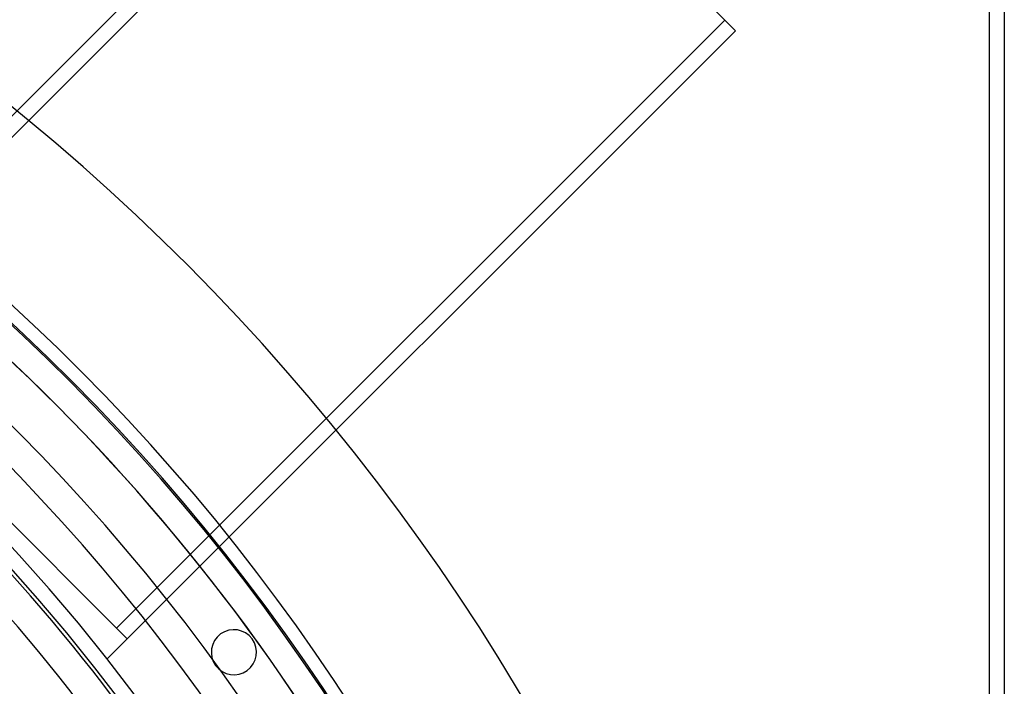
# Model space of a CAD drawing. Header units: millimetres. Extents: x -790 to 790, y -790 to 790.
# Tile 53 of 54: x 463 to 790, y 377 to 598. Entities that reach past the tile are written whole.
import ezdxf

# ---------------------------------------------------------------- set-up
doc = ezdxf.new("R2010")
doc.units = ezdxf.units.MM
doc.layers.add('HIDDEN', color=7, linetype='Continuous')
doc.layers.add('THICK', color=7, linetype='Continuous')

msp = doc.modelspace()

# ---------------------------------------------------------------- linework, layer by layer
at = {"layer": 'HIDDEN'}
for p, q in [((785, 785), (785, -785)), ((594.59, 700.66), (385.72, 491.78)), ((700.66, 594.59), (594.59, 700.66)), ((395.98, 494.97), (598.13, 697.12)), ((697.12, 598.13), (494.97, 395.98)), ((491.78, 385.72), (700.66, 594.59)), ((700.66, 594.59), (700.66, 594.59)), ((395.98, 494.97), (494.97, 395.98)), ((522.74, 416.47), (522.54, 416.72)), ((494.97, 395.98), (498.51, 392.44)), ((494.97, 395.98), (494.97, 395.98)), ((540.02, 392.35), (540.02, 392.35)), ((491.78, 385.72), (491.78, 385.72)), ((527.88, 383.53), (527.88, 383.53))]:
    msp.add_line(p, q, dxfattribs=at)
for radius, start, end in [(732, 0, 180.00002), (682, 0, 180.00002), (677, 0, 180.00002), (652.89, 31.03879, 89.56121), (642.91, 31.0456, 89.55439), (625, 0, 179.99998), (620, 0, 179.99998), (618.79, 31.06296, 63.07887), (608.81, 31.07058, 63.12448), (584.69, 31.08995, 63.24108), (574.71, 31.09849, 63.29224), (550.59, 31.1203, 63.4234)]:
    msp.add_arc((0, 0), radius, start, end, dxfattribs=at)
for centre, major_axis, start_param, end_param in [((0, 0), (-522.54, -416.72), 3.141593, 3.455752), ((0.2, -0.24), (522.54, 416.72), 0, 0.314159), ((0, 0), (-522.54, -416.72), 2.827433, 3.141593), ((0.2, -0.24), (522.54, 416.72), -0.314159, 0)]:
    msp.add_ellipse(centre, major_axis=major_axis, ratio=0.987688, start_param=start_param, end_param=end_param, dxfattribs=at)
at = {"layer": 'THICK'}
for p, q in [((785, 785), (785, -785)), ((790, 785), (790, -785))]:
    msp.add_line(p, q, dxfattribs=at)
for centre, radius, start, end in [((0, 0), 677.5, 0, 180.00002), ((0, 0), 619.99, 0, 179.99998), ((533.95, 387.94), 7.5, 36, 216), ((533.95, 387.94), 7.5, 216, 36)]:
    msp.add_arc(centre, radius, start, end, dxfattribs=at)

doc.saveas('drawing.dxf')
